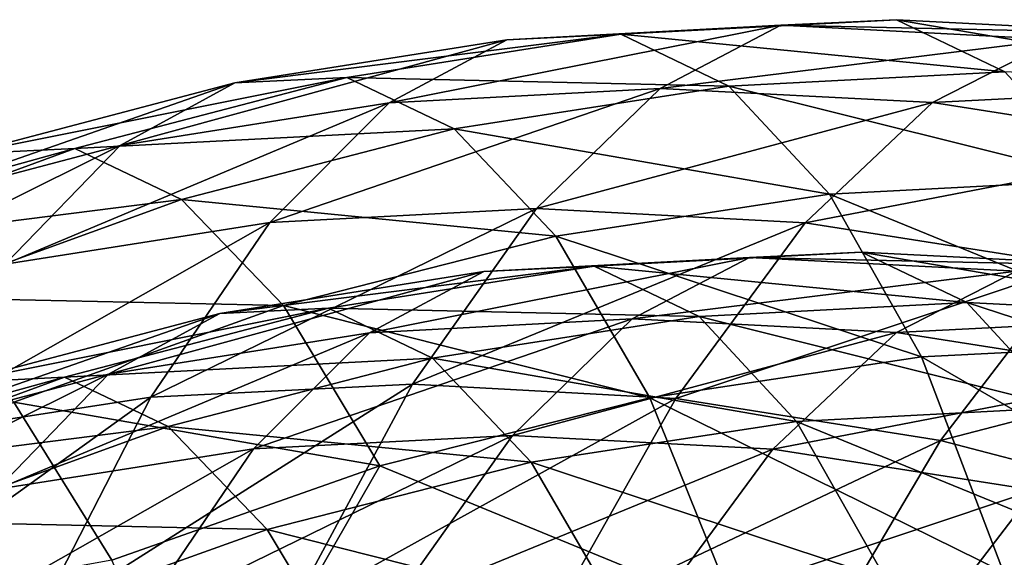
# Model space of a CAD drawing. Header units: millimetres. Extents: x 0 to 340, y 0 to 461.
# Tile 117 of 144: x 140 to 169, y 445 to 461. Entities that reach past the tile are written whole.
import ezdxf

# ---------------------------------------------------------------- set-up
doc = ezdxf.new("R2010")
doc.units = ezdxf.units.MM
doc.header["$LTSCALE"] = 25.4
doc.layers.get('0').update_dxf_attribs({"true_color": 0xff5454})

# ---------------------------------------------------------------- blocks, each defined once
blk = doc.blocks.new('R__nica')
at = {"color": 7, "true_color": 0xffffff}
mesh = blk.add_polyface(dxfattribs=at)
corners = [(155.684, 463.52, 88.648), (167.146, 464.111, 78.301), (159.036, 463.682, 78.162), (163.744, 463.949, 88.754)]
mesh.append_faces([[corners[k] for k in face] for face in [(0, 1, 2), (1, 0, 3)]], dxfattribs={"vtx0": -1, "color": 7})
mesh = blk.add_polyface(dxfattribs=at)
corners = [(167.146, 464.111, 78.301), (170.337, 462.581, 68.441), (159.036, 463.682, 78.162)]
mesh.append_faces([[corners[k] for k in face] for face in [(0, 1, 2)]], dxfattribs={"color": 7})
mesh = blk.add_polyface(dxfattribs=at)
corners = [(163.744, 463.949, 88.754), (175.287, 463.696, 78.326), (167.146, 464.111, 78.301), (171.842, 463.533, 88.733)]
mesh.append_faces([[corners[k] for k in face] for face in [(0, 1, 2), (1, 0, 3)]], dxfattribs={"vtx0": -1, "color": 7})
mesh = blk.add_polyface(dxfattribs=at)
corners = [(167.146, 464.111, 78.301), (178.479, 462.168, 68.51), (170.337, 462.581, 68.441), (175.287, 463.696, 78.326)]
mesh.append_faces([[corners[k] for k in face] for face in [(0, 1, 2), (1, 0, 3)]], dxfattribs={"vtx0": -1, "color": 7})
mesh = blk.add_polyface(dxfattribs=at)
corners = [(152.22, 461.665, 99.675), (163.744, 463.949, 88.754), (155.684, 463.52, 88.648), (160.191, 462.087, 99.745)]
mesh.append_faces([[corners[k] for k in face] for face in [(0, 1, 2), (1, 0, 3)]], dxfattribs={"vtx0": -1, "color": 7})
mesh = blk.add_polyface(dxfattribs=at)
corners = [(160.191, 462.087, 99.745), (171.842, 463.533, 88.733), (163.744, 463.949, 88.754)]
mesh.append_faces([[corners[k] for k in face] for face in [(0, 1, 2)]], dxfattribs={"color": 7})
mesh = blk.add_polyface(dxfattribs=at)
corners = [(144.31, 460.411, 99.467), (155.684, 463.52, 88.648), (147.679, 462.253, 88.413), (152.22, 461.665, 99.675)]
mesh.append_faces([[corners[k] for k in face] for face in [(0, 1, 2), (1, 0, 3)]], dxfattribs={"vtx0": -1, "color": 7})
mesh = blk.add_polyface(dxfattribs=at)
corners = [(155.684, 463.52, 88.648), (159.036, 463.682, 78.162), (147.679, 462.253, 88.413)]
mesh.append_faces([[corners[k] for k in face] for face in [(0, 1, 2)]], dxfattribs={"color": 7})
mesh = blk.add_polyface(dxfattribs=at)
corners = [(147.679, 462.253, 88.413), (159.036, 463.682, 78.162), (150.973, 462.415, 77.906)]
mesh.append_faces([[corners[k] for k in face] for face in [(0, 1, 2)]], dxfattribs={"color": 7})
mesh = blk.add_polyface(dxfattribs=at)
corners = [(159.036, 463.682, 78.162), (162.217, 462.156, 68.271), (150.973, 462.415, 77.906)]
mesh.append_faces([[corners[k] for k in face] for face in [(0, 1, 2)]], dxfattribs={"color": 7})
mesh = blk.add_polyface(dxfattribs=at)
corners = [(159.036, 463.682, 78.162), (170.337, 462.581, 68.441), (162.217, 462.156, 68.271)]
mesh.append_faces([[corners[k] for k in face] for face in [(0, 1, 2)]], dxfattribs={"color": 7})
mesh = blk.add_polyface(dxfattribs=at)
corners = [(160.191, 462.087, 99.745), (168.209, 461.67, 99.68), (171.842, 463.533, 88.733)]
mesh.append_faces([[corners[k] for k in face] for face in [(0, 1, 2)]], dxfattribs={"color": 7})
mesh = blk.add_polyface(dxfattribs=at)
corners = [(168.209, 461.67, 99.68), (179.962, 462.271, 88.593), (171.842, 463.533, 88.733)]
mesh.append_faces([[corners[k] for k in face] for face in [(0, 1, 2)]], dxfattribs={"color": 7})
mesh = blk.add_polyface(dxfattribs=at)
corners = [(147.679, 462.253, 88.413), (150.973, 462.415, 77.906), (139.744, 460.159, 88.049)]
mesh.append_faces([[corners[k] for k in face] for face in [(0, 1, 2)]], dxfattribs={"color": 7})
mesh = blk.add_polyface(dxfattribs=at)
corners = [(139.744, 460.159, 88.049), (150.973, 462.415, 77.906), (142.974, 460.32, 77.533)]
mesh.append_faces([[corners[k] for k in face] for face in [(0, 1, 2)]], dxfattribs={"color": 7})
mesh = blk.add_polyface(dxfattribs=at)
corners = [(150.973, 462.415, 77.906), (154.136, 460.9, 67.999), (142.974, 460.32, 77.533)]
mesh.append_faces([[corners[k] for k in face] for face in [(0, 1, 2)]], dxfattribs={"color": 7})
mesh = blk.add_polyface(dxfattribs=at)
corners = [(150.973, 462.415, 77.906), (162.217, 462.156, 68.271), (154.136, 460.9, 67.999)]
mesh.append_faces([[corners[k] for k in face] for face in [(0, 1, 2)]], dxfattribs={"color": 7})
mesh = blk.add_polyface(dxfattribs=at)
corners = [(170.337, 462.581, 68.441), (173.265, 459.394, 59.217), (162.217, 462.156, 68.271)]
mesh.append_faces([[corners[k] for k in face] for face in [(0, 1, 2)]], dxfattribs={"color": 7})
mesh = blk.add_polyface(dxfattribs=at)
corners = [(136.475, 458.338, 99.12), (147.679, 462.253, 88.413), (139.744, 460.159, 88.049), (144.31, 460.411, 99.467)]
mesh.append_faces([[corners[k] for k in face] for face in [(0, 1, 2), (1, 0, 3)]], dxfattribs={"vtx0": -1, "color": 7})
mesh = blk.add_polyface(dxfattribs=at)
corners = [(148.707, 458.145, 111.182), (160.191, 462.087, 99.745), (152.22, 461.665, 99.675)]
mesh.append_faces([[corners[k] for k in face] for face in [(0, 1, 2)]], dxfattribs={"color": 7})
mesh = blk.add_polyface(dxfattribs=at)
corners = [(156.555, 458.552, 111.216), (160.191, 462.087, 99.745), (148.707, 458.145, 111.182)]
mesh.append_faces([[corners[k] for k in face] for face in [(0, 1, 2)]], dxfattribs={"color": 7})
mesh = blk.add_polyface(dxfattribs=at)
corners = [(162.217, 462.156, 68.271), (165.176, 458.978, 59.02), (154.136, 460.9, 67.999)]
mesh.append_faces([[corners[k] for k in face] for face in [(0, 1, 2)]], dxfattribs={"color": 7})
mesh = blk.add_polyface(dxfattribs=at)
corners = [(156.555, 458.552, 111.216), (168.209, 461.67, 99.68), (160.191, 462.087, 99.745)]
mesh.append_faces([[corners[k] for k in face] for face in [(0, 1, 2)]], dxfattribs={"color": 7})
mesh = blk.add_polyface(dxfattribs=at)
corners = [(162.217, 462.156, 68.271), (173.265, 459.394, 59.217), (165.176, 458.978, 59.02)]
mesh.append_faces([[corners[k] for k in face] for face in [(0, 1, 2)]], dxfattribs={"color": 7})
mesh = blk.add_polyface(dxfattribs=at)
corners = [(168.209, 461.67, 99.68), (176.256, 460.413, 99.488), (179.962, 462.271, 88.593)]
mesh.append_faces([[corners[k] for k in face] for face in [(0, 1, 2)]], dxfattribs={"color": 7})
mesh = blk.add_polyface(dxfattribs=at)
corners = [(148.707, 458.145, 111.182), (152.22, 461.665, 99.675), (140.926, 456.919, 111.007)]
mesh.append_faces([[corners[k] for k in face] for face in [(0, 1, 2)]], dxfattribs={"color": 7})
mesh = blk.add_polyface(dxfattribs=at)
corners = [(140.926, 456.919, 111.007), (152.22, 461.665, 99.675), (144.31, 460.411, 99.467)]
mesh.append_faces([[corners[k] for k in face] for face in [(0, 1, 2)]], dxfattribs={"color": 7})
mesh = blk.add_polyface(dxfattribs=at)
corners = [(156.555, 458.552, 111.216), (164.456, 458.132, 111.11), (168.209, 461.67, 99.68)]
mesh.append_faces([[corners[k] for k in face] for face in [(0, 1, 2)]], dxfattribs={"color": 7})
mesh = blk.add_polyface(dxfattribs=at)
corners = [(164.456, 458.132, 111.11), (176.256, 460.413, 99.488), (168.209, 461.67, 99.68)]
mesh.append_faces([[corners[k] for k in face] for face in [(0, 1, 2)]], dxfattribs={"color": 7})
mesh = blk.add_polyface(dxfattribs=at)
corners = [(142.974, 460.32, 77.533), (154.136, 460.9, 67.999), (146.113, 458.821, 67.624)]
mesh.append_faces([[corners[k] for k in face] for face in [(0, 1, 2)]], dxfattribs={"color": 7})
mesh = blk.add_polyface(dxfattribs=at)
corners = [(154.136, 460.9, 67.999), (157.121, 457.742, 58.735), (146.113, 458.821, 67.624)]
mesh.append_faces([[corners[k] for k in face] for face in [(0, 1, 2)]], dxfattribs={"color": 7})
mesh = blk.add_polyface(dxfattribs=at)
corners = [(154.136, 460.9, 67.999), (165.176, 458.978, 59.02), (157.121, 457.742, 58.735)]
mesh.append_faces([[corners[k] for k in face] for face in [(0, 1, 2)]], dxfattribs={"color": 7})
mesh = blk.add_polyface(dxfattribs=at)
corners = [(139.744, 460.159, 88.049), (142.974, 460.32, 77.533), (131.893, 457.254, 87.562)]
mesh.append_faces([[corners[k] for k in face] for face in [(0, 1, 2)]], dxfattribs={"color": 7})
mesh = blk.add_polyface(dxfattribs=at)
corners = [(131.893, 457.254, 87.562), (142.974, 460.32, 77.533), (135.054, 457.413, 77.05)]
mesh.append_faces([[corners[k] for k in face] for face in [(0, 1, 2)]], dxfattribs={"color": 7})
mesh = blk.add_polyface(dxfattribs=at)
corners = [(140.926, 456.919, 111.007), (144.31, 460.411, 99.467), (133.225, 454.888, 110.689)]
mesh.append_faces([[corners[k] for k in face] for face in [(0, 1, 2)]], dxfattribs={"color": 7})
mesh = blk.add_polyface(dxfattribs=at)
corners = [(133.225, 454.888, 110.689), (144.31, 460.411, 99.467), (136.475, 458.338, 99.12)]
mesh.append_faces([[corners[k] for k in face] for face in [(0, 1, 2)]], dxfattribs={"color": 7})
mesh = blk.add_polyface(dxfattribs=at)
corners = [(142.974, 460.32, 77.533), (146.113, 458.821, 67.624), (135.054, 457.413, 77.05)]
mesh.append_faces([[corners[k] for k in face] for face in [(0, 1, 2)]], dxfattribs={"color": 7})
mesh = blk.add_polyface(dxfattribs=at)
corners = [(164.456, 458.132, 111.11), (172.393, 456.886, 110.874), (176.256, 460.413, 99.488)]
mesh.append_faces([[corners[k] for k in face] for face in [(0, 1, 2)]], dxfattribs={"color": 7})
mesh = blk.add_polyface(dxfattribs=at)
corners = [(173.265, 459.394, 59.217), (175.891, 454.593, 50.662), (165.176, 458.978, 59.02)]
mesh.append_faces([[corners[k] for k in face] for face in [(0, 1, 2)]], dxfattribs={"color": 7})
mesh = blk.add_polyface(dxfattribs=at)
corners = [(165.176, 458.978, 59.02), (167.878, 454.186, 50.44), (157.121, 457.742, 58.735)]
mesh.append_faces([[corners[k] for k in face] for face in [(0, 1, 2)]], dxfattribs={"color": 7})
mesh = blk.add_polyface(dxfattribs=at)
corners = [(165.176, 458.978, 59.02), (175.891, 454.593, 50.662), (167.878, 454.186, 50.44)]
mesh.append_faces([[corners[k] for k in face] for face in [(0, 1, 2)]], dxfattribs={"color": 7})
mesh = blk.add_polyface(dxfattribs=at)
corners = [(135.054, 457.413, 77.05), (146.113, 458.821, 67.624), (138.163, 455.936, 67.154)]
mesh.append_faces([[corners[k] for k in face] for face in [(0, 1, 2)]], dxfattribs={"color": 7})
mesh = blk.add_polyface(dxfattribs=at)
corners = [(146.113, 458.821, 67.624), (149.116, 455.696, 58.364), (138.163, 455.936, 67.154)]
mesh.append_faces([[corners[k] for k in face] for face in [(0, 1, 2)]], dxfattribs={"color": 7})
mesh = blk.add_polyface(dxfattribs=at)
corners = [(145.21, 453.003, 123.116), (152.903, 453.385, 123.111), (156.555, 458.552, 111.216)]
mesh.append_faces([[corners[k] for k in face] for face in [(0, 1, 2)]], dxfattribs={"color": 7})
mesh = blk.add_polyface(dxfattribs=at)
corners = [(145.21, 453.003, 123.116), (156.555, 458.552, 111.216), (148.707, 458.145, 111.182)]
mesh.append_faces([[corners[k] for k in face] for face in [(0, 1, 2)]], dxfattribs={"color": 7})
mesh = blk.add_polyface(dxfattribs=at)
corners = [(146.113, 458.821, 67.624), (157.121, 457.742, 58.735), (149.116, 455.696, 58.364)]
mesh.append_faces([[corners[k] for k in face] for face in [(0, 1, 2)]], dxfattribs={"color": 7})
mesh = blk.add_polyface(dxfattribs=at)
corners = [(152.903, 453.385, 123.111), (164.456, 458.132, 111.11), (156.555, 458.552, 111.216)]
mesh.append_faces([[corners[k] for k in face] for face in [(0, 1, 2)]], dxfattribs={"color": 7})
mesh = blk.add_polyface(dxfattribs=at)
corners = [(145.21, 453.003, 123.116), (148.707, 458.145, 111.182), (137.589, 451.823, 122.979)]
mesh.append_faces([[corners[k] for k in face] for face in [(0, 1, 2)]], dxfattribs={"color": 7})
mesh = blk.add_polyface(dxfattribs=at)
corners = [(137.589, 451.823, 122.979), (148.707, 458.145, 111.182), (140.926, 456.919, 111.007)]
mesh.append_faces([[corners[k] for k in face] for face in [(0, 1, 2)]], dxfattribs={"color": 7})
mesh = blk.add_polyface(dxfattribs=at)
corners = [(152.903, 453.385, 123.111), (160.652, 452.961, 122.97), (164.456, 458.132, 111.11)]
mesh.append_faces([[corners[k] for k in face] for face in [(0, 1, 2)]], dxfattribs={"color": 7})
mesh = blk.add_polyface(dxfattribs=at)
corners = [(160.652, 452.961, 122.97), (172.393, 456.886, 110.874), (164.456, 458.132, 111.11)]
mesh.append_faces([[corners[k] for k in face] for face in [(0, 1, 2)]], dxfattribs={"color": 7})
mesh = blk.add_polyface(dxfattribs=at)
corners = [(157.121, 457.742, 58.735), (159.891, 452.98, 50.145), (149.116, 455.696, 58.364)]
mesh.append_faces([[corners[k] for k in face] for face in [(0, 1, 2)]], dxfattribs={"color": 7})
mesh = blk.add_polyface(dxfattribs=at)
corners = [(157.121, 457.742, 58.735), (167.878, 454.186, 50.44), (159.891, 452.98, 50.145)]
mesh.append_faces([[corners[k] for k in face] for face in [(0, 1, 2)]], dxfattribs={"color": 7})
mesh = blk.add_polyface(dxfattribs=at)
corners = [(162.82, 457.112, 87.818), (151.641, 454.896, 98.592), (155.002, 456.696, 87.713), (159.374, 455.306, 98.661)]
mesh.append_faces([[corners[k] for k in face] for face in [(0, 1, 2), (1, 0, 3)]], dxfattribs={"vtx0": -1, "color": 7})
mesh = blk.add_polyface(dxfattribs=at)
corners = [(166.12, 457.27, 77.505), (155.002, 456.696, 87.713), (158.253, 456.853, 77.368), (162.82, 457.112, 87.818)]
mesh.append_faces([[corners[k] for k in face] for face in [(0, 1, 2), (1, 0, 3)]], dxfattribs={"vtx0": -1, "color": 7})
mesh = blk.add_polyface(dxfattribs=at)
corners = [(166.12, 457.27, 77.505), (158.253, 456.853, 77.368), (169.215, 455.785, 67.777)]
mesh.append_faces([[corners[k] for k in face] for face in [(0, 1, 2)]], dxfattribs={"color": 7})
mesh = blk.add_polyface(dxfattribs=at)
corners = [(159.374, 455.306, 98.661), (162.82, 457.112, 87.818), (170.675, 456.708, 87.797)]
mesh.append_faces([[corners[k] for k in face] for face in [(0, 1, 2)]], dxfattribs={"color": 7})
mesh = blk.add_polyface(dxfattribs=at)
corners = [(174.016, 456.867, 77.529), (162.82, 457.112, 87.818), (166.12, 457.27, 77.505), (170.675, 456.708, 87.797)]
mesh.append_faces([[corners[k] for k in face] for face in [(0, 1, 2), (1, 0, 3)]], dxfattribs={"vtx0": -1, "color": 7})
mesh = blk.add_polyface(dxfattribs=at)
corners = [(177.113, 455.385, 67.846), (166.12, 457.27, 77.505), (169.215, 455.785, 67.777), (174.016, 456.867, 77.529)]
mesh.append_faces([[corners[k] for k in face] for face in [(0, 1, 2), (1, 0, 3)]], dxfattribs={"vtx0": -1, "color": 7})
mesh = blk.add_polyface(dxfattribs=at)
corners = [(155.002, 456.696, 87.713), (147.237, 455.467, 87.481), (158.253, 456.853, 77.368)]
mesh.append_faces([[corners[k] for k in face] for face in [(0, 1, 2)]], dxfattribs={"color": 7})
mesh = blk.add_polyface(dxfattribs=at)
corners = [(147.237, 455.467, 87.481), (150.432, 455.624, 77.115), (158.253, 456.853, 77.368)]
mesh.append_faces([[corners[k] for k in face] for face in [(0, 1, 2)]], dxfattribs={"color": 7})
mesh = blk.add_polyface(dxfattribs=at)
corners = [(158.253, 456.853, 77.368), (150.432, 455.624, 77.115), (161.338, 455.373, 67.61)]
mesh.append_faces([[corners[k] for k in face] for face in [(0, 1, 2)]], dxfattribs={"color": 7})
mesh = blk.add_polyface(dxfattribs=at)
corners = [(158.253, 456.853, 77.368), (161.338, 455.373, 67.61), (169.215, 455.785, 67.777)]
mesh.append_faces([[corners[k] for k in face] for face in [(0, 1, 2)]], dxfattribs={"color": 7})
mesh = blk.add_polyface(dxfattribs=at)
corners = [(160.652, 452.961, 122.97), (168.444, 451.728, 122.7), (172.393, 456.886, 110.874)]
mesh.append_faces([[corners[k] for k in face] for face in [(0, 1, 2)]], dxfattribs={"color": 7})
mesh = blk.add_polyface(dxfattribs=at)
corners = [(168.444, 451.728, 122.7), (180.35, 454.815, 110.521), (172.393, 456.886, 110.874)]
mesh.append_faces([[corners[k] for k in face] for face in [(0, 1, 2)]], dxfattribs={"color": 7})
mesh = blk.add_polyface(dxfattribs=at)
corners = [(155.002, 456.696, 87.713), (143.968, 453.68, 98.386), (147.237, 455.467, 87.481), (151.641, 454.896, 98.592)]
mesh.append_faces([[corners[k] for k in face] for face in [(0, 1, 2), (1, 0, 3)]], dxfattribs={"vtx0": -1, "color": 7})
mesh = blk.add_polyface(dxfattribs=at)
corners = [(159.374, 455.306, 98.661), (170.675, 456.708, 87.797), (167.151, 454.902, 98.597)]
mesh.append_faces([[corners[k] for k in face] for face in [(0, 1, 2)]], dxfattribs={"color": 7})
mesh = blk.add_polyface(dxfattribs=at)
corners = [(167.151, 454.902, 98.597), (170.675, 456.708, 87.797), (178.552, 455.485, 87.659)]
mesh.append_faces([[corners[k] for k in face] for face in [(0, 1, 2)]], dxfattribs={"color": 7})
mesh = blk.add_polyface(dxfattribs=at)
corners = [(138.163, 455.936, 67.154), (149.116, 455.696, 58.364), (141.178, 452.854, 57.91)]
mesh.append_faces([[corners[k] for k in face] for face in [(0, 1, 2)]], dxfattribs={"color": 7})
mesh = blk.add_polyface(dxfattribs=at)
corners = [(149.116, 455.696, 58.364), (151.948, 450.98, 49.779), (141.178, 452.854, 57.91)]
mesh.append_faces([[corners[k] for k in face] for face in [(0, 1, 2)]], dxfattribs={"color": 7})
mesh = blk.add_polyface(dxfattribs=at)
corners = [(149.116, 455.696, 58.364), (159.891, 452.98, 50.145), (151.948, 450.98, 49.779)]
mesh.append_faces([[corners[k] for k in face] for face in [(0, 1, 2)]], dxfattribs={"color": 7})
mesh = blk.add_polyface(dxfattribs=at)
corners = [(169.215, 455.785, 67.777), (161.338, 455.373, 67.61), (172.055, 452.694, 58.678)]
mesh.append_faces([[corners[k] for k in face] for face in [(0, 1, 2)]], dxfattribs={"color": 7})
mesh = blk.add_polyface(dxfattribs=at)
corners = [(169.215, 455.785, 67.777), (172.055, 452.694, 58.678), (179.915, 452.3, 58.788)]
mesh.append_faces([[corners[k] for k in face] for face in [(0, 1, 2)]], dxfattribs={"color": 7})
mesh = blk.add_polyface(dxfattribs=at)
corners = [(177.113, 455.385, 67.846), (169.215, 455.785, 67.777), (179.915, 452.3, 58.788)]
mesh.append_faces([[corners[k] for k in face] for face in [(0, 1, 2)]], dxfattribs={"color": 7})
mesh = blk.add_polyface(dxfattribs=at)
corners = [(147.237, 455.467, 87.481), (136.369, 451.669, 98.045), (139.54, 453.435, 87.122), (143.968, 453.68, 98.386)]
mesh.append_faces([[corners[k] for k in face] for face in [(0, 1, 2), (1, 0, 3)]], dxfattribs={"vtx0": -1, "color": 7})
mesh = blk.add_polyface(dxfattribs=at)
corners = [(147.237, 455.467, 87.481), (139.54, 453.435, 87.122), (150.432, 455.624, 77.115)]
mesh.append_faces([[corners[k] for k in face] for face in [(0, 1, 2)]], dxfattribs={"color": 7})
mesh = blk.add_polyface(dxfattribs=at)
corners = [(139.54, 453.435, 87.122), (142.673, 453.592, 76.748), (150.432, 455.624, 77.115)]
mesh.append_faces([[corners[k] for k in face] for face in [(0, 1, 2)]], dxfattribs={"color": 7})
mesh = blk.add_polyface(dxfattribs=at)
corners = [(150.432, 455.624, 77.115), (142.673, 453.592, 76.748), (153.5, 454.154, 67.341)]
mesh.append_faces([[corners[k] for k in face] for face in [(0, 1, 2)]], dxfattribs={"color": 7})
mesh = blk.add_polyface(dxfattribs=at)
corners = [(150.432, 455.624, 77.115), (153.5, 454.154, 67.341), (161.338, 455.373, 67.61)]
mesh.append_faces([[corners[k] for k in face] for face in [(0, 1, 2)]], dxfattribs={"color": 7})
mesh = blk.add_polyface(dxfattribs=at)
corners = [(161.338, 455.373, 67.61), (153.5, 454.154, 67.341), (164.209, 452.29, 58.483)]
mesh.append_faces([[corners[k] for k in face] for face in [(0, 1, 2)]], dxfattribs={"color": 7})
mesh = blk.add_polyface(dxfattribs=at)
corners = [(161.338, 455.373, 67.61), (164.209, 452.29, 58.483), (172.055, 452.694, 58.678)]
mesh.append_faces([[corners[k] for k in face] for face in [(0, 1, 2)]], dxfattribs={"color": 7})
mesh = blk.add_polyface(dxfattribs=at)
corners = [(167.151, 454.902, 98.597), (178.552, 455.485, 87.659), (174.956, 453.682, 98.408)]
mesh.append_faces([[corners[k] for k in face] for face in [(0, 1, 2)]], dxfattribs={"color": 7})
mesh = blk.add_polyface(dxfattribs=at)
corners = [(155.846, 451.877, 109.978), (148.234, 451.482, 109.945), (159.374, 455.306, 98.661)]
mesh.append_faces([[corners[k] for k in face] for face in [(0, 1, 2)]], dxfattribs={"color": 7})
mesh = blk.add_polyface(dxfattribs=at)
corners = [(148.234, 451.482, 109.945), (151.641, 454.896, 98.592), (159.374, 455.306, 98.661)]
mesh.append_faces([[corners[k] for k in face] for face in [(0, 1, 2)]], dxfattribs={"color": 7})
mesh = blk.add_polyface(dxfattribs=at)
corners = [(155.846, 451.877, 109.978), (159.374, 455.306, 98.661), (167.151, 454.902, 98.597)]
mesh.append_faces([[corners[k] for k in face] for face in [(0, 1, 2)]], dxfattribs={"color": 7})
mesh = blk.add_polyface(dxfattribs=at)
corners = [(148.234, 451.482, 109.945), (140.686, 450.293, 109.772), (151.641, 454.896, 98.592)]
mesh.append_faces([[corners[k] for k in face] for face in [(0, 1, 2)]], dxfattribs={"color": 7})
mesh = blk.add_polyface(dxfattribs=at)
corners = [(140.686, 450.293, 109.772), (143.968, 453.68, 98.386), (151.641, 454.896, 98.592)]
mesh.append_faces([[corners[k] for k in face] for face in [(0, 1, 2)]], dxfattribs={"color": 7})
mesh = blk.add_polyface(dxfattribs=at)
corners = [(155.846, 451.877, 109.978), (167.151, 454.902, 98.597), (163.51, 451.47, 109.873)]
mesh.append_faces([[corners[k] for k in face] for face in [(0, 1, 2)]], dxfattribs={"color": 7})
mesh = blk.add_polyface(dxfattribs=at)
corners = [(163.51, 451.47, 109.873), (167.151, 454.902, 98.597), (174.956, 453.682, 98.408)]
mesh.append_faces([[corners[k] for k in face] for face in [(0, 1, 2)]], dxfattribs={"color": 7})
mesh = blk.add_polyface(dxfattribs=at)
corners = [(168.444, 451.728, 122.7), (176.262, 449.689, 122.316), (180.35, 454.815, 110.521)]
mesh.append_faces([[corners[k] for k in face] for face in [(0, 1, 2)]], dxfattribs={"color": 7})
mesh = blk.add_polyface(dxfattribs=at)
corners = [(175.891, 454.593, 50.662), (178.193, 448.24, 42.781), (167.878, 454.186, 50.44)]
mesh.append_faces([[corners[k] for k in face] for face in [(0, 1, 2)]], dxfattribs={"color": 7})
mesh = blk.add_polyface(dxfattribs=at)
corners = [(142.673, 453.592, 76.748), (145.718, 452.138, 66.972), (153.5, 454.154, 67.341)]
mesh.append_faces([[corners[k] for k in face] for face in [(0, 1, 2)]], dxfattribs={"color": 7})
mesh = blk.add_polyface(dxfattribs=at)
corners = [(153.5, 454.154, 67.341), (145.718, 452.138, 66.972), (156.396, 451.091, 58.202)]
mesh.append_faces([[corners[k] for k in face] for face in [(0, 1, 2)]], dxfattribs={"color": 7})
mesh = blk.add_polyface(dxfattribs=at)
corners = [(153.5, 454.154, 67.341), (156.396, 451.091, 58.202), (164.209, 452.29, 58.483)]
mesh.append_faces([[corners[k] for k in face] for face in [(0, 1, 2)]], dxfattribs={"color": 7})
mesh = blk.add_polyface(dxfattribs=at)
corners = [(167.878, 454.186, 50.44), (170.299, 447.846, 42.538), (159.891, 452.98, 50.145)]
mesh.append_faces([[corners[k] for k in face] for face in [(0, 1, 2)]], dxfattribs={"color": 7})
mesh = blk.add_polyface(dxfattribs=at)
corners = [(167.878, 454.186, 50.44), (178.193, 448.24, 42.781), (170.299, 447.846, 42.538)]
mesh.append_faces([[corners[k] for k in face] for face in [(0, 1, 2)]], dxfattribs={"color": 7})
mesh = blk.add_polyface(dxfattribs=at)
corners = [(133.216, 448.323, 109.458), (136.369, 451.669, 98.045), (143.968, 453.68, 98.386)]
mesh.append_faces([[corners[k] for k in face] for face in [(0, 1, 2)]], dxfattribs={"color": 7})
mesh = blk.add_polyface(dxfattribs=at)
corners = [(140.686, 450.293, 109.772), (133.216, 448.323, 109.458), (143.968, 453.68, 98.386)]
mesh.append_faces([[corners[k] for k in face] for face in [(0, 1, 2)]], dxfattribs={"color": 7})
mesh = blk.add_polyface(dxfattribs=at)
corners = [(163.51, 451.47, 109.873), (174.956, 453.682, 98.408), (171.209, 450.261, 109.641)]
mesh.append_faces([[corners[k] for k in face] for face in [(0, 1, 2)]], dxfattribs={"color": 7})
mesh = blk.add_polyface(dxfattribs=at)
corners = [(139.54, 453.435, 87.122), (131.925, 450.618, 86.642), (142.673, 453.592, 76.748)]
mesh.append_faces([[corners[k] for k in face] for face in [(0, 1, 2)]], dxfattribs={"color": 7})
mesh = blk.add_polyface(dxfattribs=at)
corners = [(131.925, 450.618, 86.642), (134.99, 450.772, 76.271), (142.673, 453.592, 76.748)]
mesh.append_faces([[corners[k] for k in face] for face in [(0, 1, 2)]], dxfattribs={"color": 7})
mesh = blk.add_polyface(dxfattribs=at)
corners = [(142.673, 453.592, 76.748), (134.99, 450.772, 76.271), (145.718, 452.138, 66.972)]
mesh.append_faces([[corners[k] for k in face] for face in [(0, 1, 2)]], dxfattribs={"color": 7})
mesh = blk.add_polyface(dxfattribs=at)
corners = [(141.791, 446.33, 135.428), (152.903, 453.385, 123.111), (145.21, 453.003, 123.116)]
mesh.append_faces([[corners[k] for k in face] for face in [(0, 1, 2)]], dxfattribs={"color": 7})
mesh = blk.add_polyface(dxfattribs=at)
corners = [(141.791, 446.33, 135.428), (149.297, 446.676, 135.387), (152.903, 453.385, 123.111)]
mesh.append_faces([[corners[k] for k in face] for face in [(0, 1, 2)]], dxfattribs={"color": 7})
mesh = blk.add_polyface(dxfattribs=at)
corners = [(149.297, 446.676, 135.387), (160.652, 452.961, 122.97), (152.903, 453.385, 123.111)]
mesh.append_faces([[corners[k] for k in face] for face in [(0, 1, 2)]], dxfattribs={"color": 7})
mesh = blk.add_polyface(dxfattribs=at)
corners = [(141.178, 452.854, 57.91), (144.067, 448.2, 49.342), (125.57, 444.857, 56.779)]
mesh.append_faces([[corners[k] for k in face] for face in [(0, 1, 2)]], dxfattribs={"color": 7})
mesh = blk.add_polyface(dxfattribs=at)
corners = [(134.359, 445.212, 135.335), (145.21, 453.003, 123.116), (137.589, 451.823, 122.979)]
mesh.append_faces([[corners[k] for k in face] for face in [(0, 1, 2)]], dxfattribs={"color": 7})
mesh = blk.add_polyface(dxfattribs=at)
corners = [(141.791, 446.33, 135.428), (145.21, 453.003, 123.116), (134.359, 445.212, 135.335)]
mesh.append_faces([[corners[k] for k in face] for face in [(0, 1, 2)]], dxfattribs={"color": 7})
mesh = blk.add_polyface(dxfattribs=at)
corners = [(141.178, 452.854, 57.91), (151.948, 450.98, 49.779), (144.067, 448.2, 49.342)]
mesh.append_faces([[corners[k] for k in face] for face in [(0, 1, 2)]], dxfattribs={"color": 7})
mesh = blk.add_polyface(dxfattribs=at)
corners = [(149.297, 446.676, 135.387), (156.864, 446.242, 135.215), (160.652, 452.961, 122.97)]
mesh.append_faces([[corners[k] for k in face] for face in [(0, 1, 2)]], dxfattribs={"color": 7})
mesh = blk.add_polyface(dxfattribs=at)
corners = [(159.891, 452.98, 50.145), (162.426, 446.675, 42.235), (151.948, 450.98, 49.779)]
mesh.append_faces([[corners[k] for k in face] for face in [(0, 1, 2)]], dxfattribs={"color": 7})
mesh = blk.add_polyface(dxfattribs=at)
corners = [(156.864, 446.242, 135.215), (168.444, 451.728, 122.7), (160.652, 452.961, 122.97)]
mesh.append_faces([[corners[k] for k in face] for face in [(0, 1, 2)]], dxfattribs={"color": 7})
mesh = blk.add_polyface(dxfattribs=at)
corners = [(159.891, 452.98, 50.145), (170.299, 447.846, 42.538), (162.426, 446.675, 42.235)]
mesh.append_faces([[corners[k] for k in face] for face in [(0, 1, 2)]], dxfattribs={"color": 7})
mesh = blk.add_polyface(dxfattribs=at)
corners = [(172.055, 452.694, 58.678), (164.209, 452.29, 58.483), (174.602, 448.037, 50.237)]
mesh.append_faces([[corners[k] for k in face] for face in [(0, 1, 2)]], dxfattribs={"color": 7})
mesh = blk.add_polyface(dxfattribs=at)
corners = [(164.209, 452.29, 58.483), (156.396, 451.091, 58.202), (166.83, 447.643, 50.018)]
mesh.append_faces([[corners[k] for k in face] for face in [(0, 1, 2)]], dxfattribs={"color": 7})
mesh = blk.add_polyface(dxfattribs=at)
corners = [(164.209, 452.29, 58.483), (166.83, 447.643, 50.018), (174.602, 448.037, 50.237)]
mesh.append_faces([[corners[k] for k in face] for face in [(0, 1, 2)]], dxfattribs={"color": 7})
mesh = blk.add_polyface(dxfattribs=at)
corners = [(134.99, 450.772, 76.271), (138.006, 449.34, 66.507), (145.718, 452.138, 66.972)]
mesh.append_faces([[corners[k] for k in face] for face in [(0, 1, 2)]], dxfattribs={"color": 7})
mesh = blk.add_polyface(dxfattribs=at)
corners = [(145.718, 452.138, 66.972), (138.006, 449.34, 66.507), (148.63, 449.107, 57.836)]
mesh.append_faces([[corners[k] for k in face] for face in [(0, 1, 2)]], dxfattribs={"color": 7})
mesh = blk.add_polyface(dxfattribs=at)
corners = [(144.842, 446.495, 121.718), (155.846, 451.877, 109.978), (152.303, 446.865, 121.714)]
mesh.append_faces([[corners[k] for k in face] for face in [(0, 1, 2)]], dxfattribs={"color": 7})
mesh = blk.add_polyface(dxfattribs=at)
corners = [(144.842, 446.495, 121.718), (148.234, 451.482, 109.945), (155.846, 451.877, 109.978)]
mesh.append_faces([[corners[k] for k in face] for face in [(0, 1, 2)]], dxfattribs={"color": 7})
mesh = blk.add_polyface(dxfattribs=at)
corners = [(145.718, 452.138, 66.972), (148.63, 449.107, 57.836), (156.396, 451.091, 58.202)]
mesh.append_faces([[corners[k] for k in face] for face in [(0, 1, 2)]], dxfattribs={"color": 7})
mesh = blk.add_polyface(dxfattribs=at)
corners = [(152.303, 446.865, 121.714), (155.846, 451.877, 109.978), (163.51, 451.47, 109.873)]
mesh.append_faces([[corners[k] for k in face] for face in [(0, 1, 2)]], dxfattribs={"color": 7})
mesh = blk.add_polyface(dxfattribs=at)
corners = [(156.864, 446.242, 135.215), (164.477, 445.025, 134.923), (168.444, 451.728, 122.7)]
mesh.append_faces([[corners[k] for k in face] for face in [(0, 1, 2)]], dxfattribs={"color": 7})
mesh = blk.add_polyface(dxfattribs=at)
corners = [(164.477, 445.025, 134.923), (176.262, 449.689, 122.316), (168.444, 451.728, 122.7)]
mesh.append_faces([[corners[k] for k in face] for face in [(0, 1, 2)]], dxfattribs={"color": 7})
mesh = blk.add_polyface(dxfattribs=at)
corners = [(137.45, 445.35, 121.583), (140.686, 450.293, 109.772), (148.234, 451.482, 109.945)]
mesh.append_faces([[corners[k] for k in face] for face in [(0, 1, 2)]], dxfattribs={"color": 7})
mesh = blk.add_polyface(dxfattribs=at)
corners = [(144.842, 446.495, 121.718), (137.45, 445.35, 121.583), (148.234, 451.482, 109.945)]
mesh.append_faces([[corners[k] for k in face] for face in [(0, 1, 2)]], dxfattribs={"color": 7})
mesh = blk.add_polyface(dxfattribs=at)
corners = [(152.303, 446.865, 121.714), (163.51, 451.47, 109.873), (159.821, 446.454, 121.574)]
mesh.append_faces([[corners[k] for k in face] for face in [(0, 1, 2)]], dxfattribs={"color": 7})
mesh = blk.add_polyface(dxfattribs=at)
corners = [(159.821, 446.454, 121.574), (163.51, 451.47, 109.873), (171.209, 450.261, 109.641)]
mesh.append_faces([[corners[k] for k in face] for face in [(0, 1, 2)]], dxfattribs={"color": 7})
mesh = blk.add_polyface(dxfattribs=at)
corners = [(156.396, 451.091, 58.202), (148.63, 449.107, 57.836), (159.083, 446.472, 49.728)]
mesh.append_faces([[corners[k] for k in face] for face in [(0, 1, 2)]], dxfattribs={"color": 7})
mesh = blk.add_polyface(dxfattribs=at)
corners = [(156.396, 451.091, 58.202), (159.083, 446.472, 49.728), (166.83, 447.643, 50.018)]
mesh.append_faces([[corners[k] for k in face] for face in [(0, 1, 2)]], dxfattribs={"color": 7})
mesh = blk.add_polyface(dxfattribs=at)
corners = [(151.948, 450.98, 49.779), (146.812, 442.035, 41.453), (144.067, 448.2, 49.342)]
mesh.append_faces([[corners[k] for k in face] for face in [(0, 1, 2)]], dxfattribs={"color": 7})
mesh = blk.add_polyface(dxfattribs=at)
corners = [(151.948, 450.98, 49.779), (162.426, 446.675, 42.235), (146.812, 442.035, 41.453)]
mesh.append_faces([[corners[k] for k in face] for face in [(0, 1, 2)]], dxfattribs={"color": 7})
mesh = blk.add_polyface(dxfattribs=at)
corners = [(159.821, 446.454, 121.574), (171.209, 450.261, 109.641), (167.379, 445.258, 121.308)]
mesh.append_faces([[corners[k] for k in face] for face in [(0, 1, 2)]], dxfattribs={"color": 7})
mesh = blk.add_polyface(dxfattribs=at)
corners = [(167.379, 445.258, 121.308), (171.209, 450.261, 109.641), (178.928, 448.252, 109.293)]
mesh.append_faces([[corners[k] for k in face] for face in [(0, 1, 2)]], dxfattribs={"color": 7})
mesh = blk.add_polyface(dxfattribs=at)
corners = [(164.477, 445.025, 134.923), (179.779, 440.258, 134.032), (176.262, 449.689, 122.316)]
mesh.append_faces([[corners[k] for k in face] for face in [(0, 1, 2)]], dxfattribs={"color": 7})
mesh = blk.add_polyface(dxfattribs=at)
corners = [(138.006, 449.34, 66.507), (140.93, 446.35, 57.388), (148.63, 449.107, 57.836)]
mesh.append_faces([[corners[k] for k in face] for face in [(0, 1, 2)]], dxfattribs={"color": 7})
mesh = blk.add_polyface(dxfattribs=at)
corners = [(148.63, 449.107, 57.836), (140.93, 446.35, 57.388), (151.378, 444.532, 49.366)]
mesh.append_faces([[corners[k] for k in face] for face in [(0, 1, 2)]], dxfattribs={"color": 7})
mesh = blk.add_polyface(dxfattribs=at)
corners = [(148.63, 449.107, 57.836), (151.378, 444.532, 49.366), (159.083, 446.472, 49.728)]
mesh.append_faces([[corners[k] for k in face] for face in [(0, 1, 2)]], dxfattribs={"color": 7})

msp = doc.modelspace()

# ---------------------------------------------------------------- block references
at = {"color": 0}
msp.add_blockref('R__nica', (-1.595, -3.303, -19.045), dxfattribs=at)

doc.saveas('drawing.dxf')
